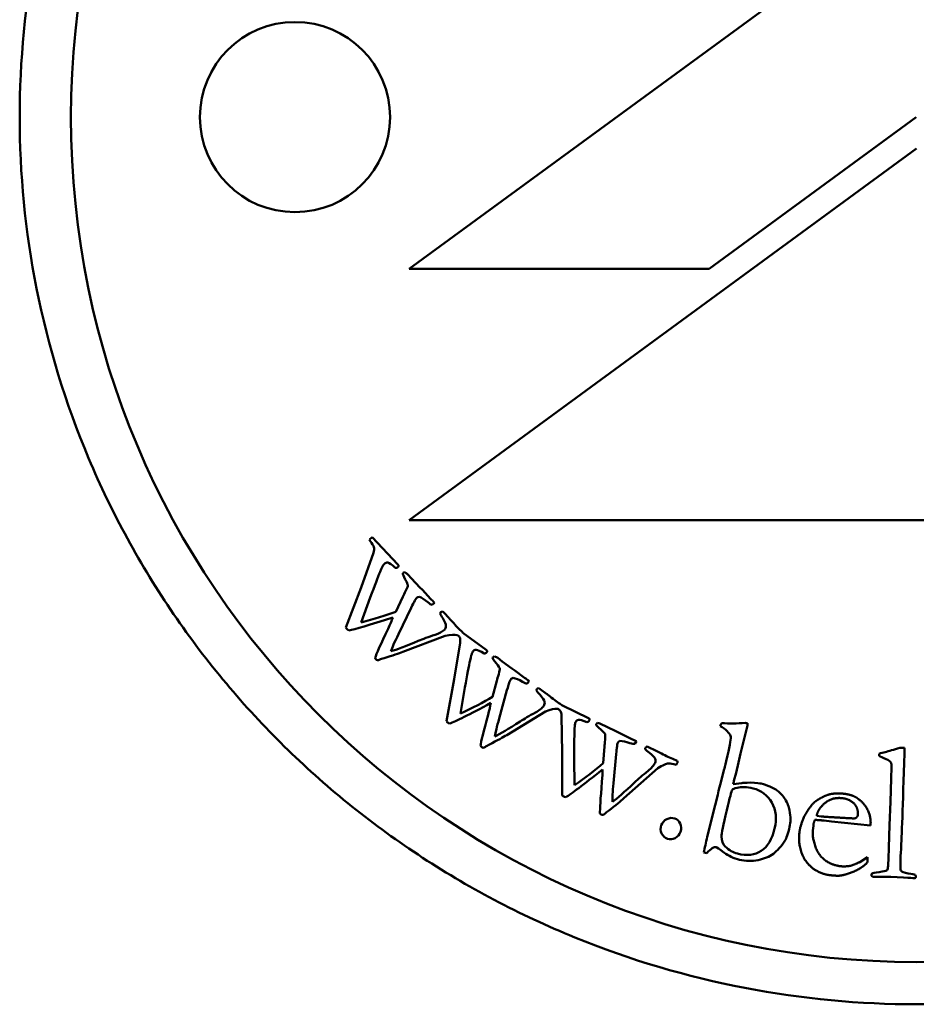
# Model space of a CAD drawing. Header units: millimetres. Extents: x 882 to 5244, y 1527 to 3362.
# Tile 3 of 9: x 3077 to 3098, y 1800 to 1823. Entities that reach past the tile are written whole.
import ezdxf

# ---------------------------------------------------------------- set-up
doc = ezdxf.new("R2010")
doc.units = ezdxf.units.MM
doc.layers.add('Visibile (ISO)', color=7, linetype='Continuous', lineweight=50)

msp = doc.modelspace()

# ---------------------------------------------------------------- linework, layer by layer
at = {"layer": 'Visibile (ISO)'}
for p, q in [((3098.298, 1826.228), (3086.298, 1817.428)), ((3093.394, 1817.428), (3098.293, 1821.02)), ((3086.298, 1811.476), (3098.298, 1820.276)), ((3086.298, 1817.428), (3093.394, 1817.428)), ((3110.298, 1811.476), (3086.298, 1811.476)), ((3086.027, 1810.432), (3085.418, 1811.076)), ((3085.449, 1810.707), (3085.159, 1809.882)), ((3086.15, 1810.231), (3086.141, 1810.218)), ((3086.349, 1810.097), (3086.26, 1810.195)), ((3086.548, 1809.888), (3086.349, 1810.097)), ((3086.609, 1809.828), (3086.548, 1809.888)), ((3085.159, 1809.882), (3084.799, 1808.938)), ((3086.146, 1809.667), (3085.977, 1809.313)), ((3086.802, 1809.618), (3086.609, 1809.828)), ((3085.159, 1809.061), (3085.373, 1809.646)), ((3086.839, 1809.473), (3086.895, 1809.52)), ((3086.87, 1809.55), (3086.843, 1809.578)), ((3086.039, 1808.78), (3086.339, 1809.407)), ((3087.114, 1809.29), (3087.09, 1809.315)), ((3087.244, 1809.156), (3087.114, 1809.29)), ((3086.144, 1808.361), (3087.148, 1808.745)), ((3087.566, 1808.815), (3087.554, 1808.827)), ((3088.117, 1808.41), (3087.566, 1808.815)), ((3087.5, 1808.577), (3087.362, 1807.714)), ((3088.275, 1808.234), (3088.268, 1808.22)), ((3088.494, 1808.138), (3088.389, 1808.218)), ((3088.727, 1807.968), (3088.494, 1808.138)), ((3088.798, 1807.92), (3088.727, 1807.968)), ((3089.026, 1807.747), (3088.798, 1807.92)), ((3087.362, 1807.714), (3087.177, 1806.72)), ((3088.371, 1807.678), (3088.268, 1807.3)), ((3089.105, 1807.692), (3089.073, 1807.715)), ((3089.088, 1807.612), (3089.135, 1807.667)), ((3087.508, 1806.906), (3087.615, 1807.519)), ((3088.425, 1806.787), (3088.608, 1807.457)), ((3089.391, 1807.481), (3089.364, 1807.5)), ((3089.543, 1807.372), (3089.391, 1807.481)), ((3089.921, 1807.094), (3089.907, 1807.104)), ((3090.536, 1806.794), (3089.921, 1807.094)), ((3088.603, 1806.393), (3089.522, 1806.951)), ((3089.898, 1806.848), (3089.917, 1805.974)), ((3090.722, 1806.649), (3090.718, 1806.634)), ((3090.955, 1806.594), (3090.837, 1806.654)), ((3091.215, 1806.468), (3090.955, 1806.594)), ((3091.293, 1806.433), (3091.215, 1806.468)), ((3091.548, 1806.304), (3091.293, 1806.433)), ((3093.658, 1806.617), (3093.656, 1806.607)), ((3094.137, 1805.954), (3094.297, 1806.62)), ((3091.636, 1806.265), (3091.601, 1806.282)), ((3091.633, 1806.182), (3091.67, 1806.245)), ((3089.917, 1805.974), (3089.912, 1804.963)), ((3090.916, 1806.119), (3090.883, 1805.729)), ((3091.128, 1805.252), (3091.189, 1805.944)), ((3091.955, 1806.107), (3091.924, 1806.122)), ((3092.124, 1806.028), (3091.955, 1806.107)), ((3094.083, 1805.74), (3094.137, 1805.954)), ((3097.415, 1805.951), (3097.414, 1805.899)), ((3098.014, 1806.089), (3097.905, 1806.092)), ((3098.011, 1805.962), (3098.014, 1806.089)), ((3090.205, 1805.205), (3090.201, 1805.828)), ((3092.633, 1805.779), (3092.53, 1805.829)), ((3093.825, 1805.911), (3093.792, 1805.777)), ((3094.028, 1805.502), (3094.083, 1805.74)), ((3091.375, 1804.896), (3092.178, 1805.609)), ((3093.726, 1805.502), (3093.679, 1805.305)), ((3093.748, 1805.582), (3093.726, 1805.502)), ((3093.977, 1805.311), (3094.028, 1805.502)), ((3097.709, 1805.631), (3097.696, 1805.361)), ((3093.679, 1805.305), (3093.613, 1805.075)), ((3094.164, 1805.258), (3093.963, 1805.231)), ((3097.696, 1805.361), (3097.682, 1804.81)), ((3093.613, 1805.075), (3093.595, 1804.981)), ((3093.595, 1804.981), (3093.472, 1804.492)), ((3097.682, 1804.81), (3097.658, 1804.263)), ((3093.434, 1804.322), (3093.348, 1803.988)), ((3093.472, 1804.492), (3093.434, 1804.322)), ((3095.863, 1804.295), (3095.863, 1804.271)), ((3095.936, 1804.48), (3096.042, 1804.468)), ((3096.285, 1804.348), (3096.112, 1804.368)), ((3097.207, 1804.25), (3096.285, 1804.348)), ((3095.86, 1804.248), (3095.845, 1804.137)), ((3095.863, 1804.271), (3095.86, 1804.248)), ((3097.21, 1804.281), (3097.207, 1804.25)), ((3097.658, 1804.263), (3097.644, 1803.73)), ((3093.269, 1803.617), (3093.334, 1803.598)), ((3096.953, 1803.387), (3097.136, 1803.502)), ((3097.136, 1803.502), (3097.139, 1803.41)), ((3097.301, 1803.034), (3097.688, 1803.04)), ((3097.688, 1803.04), (3097.989, 1803.021))]:
    msp.add_line(p, q, dxfattribs=at)
for centre, radius in [((3098.293, 1821.02), 20), ((3083.593, 1821.02), 2.25)]:
    msp.add_circle(centre, radius, dxfattribs=at)
msp.add_arc((3096.883, 1803.44), 0.257, 345.2569, 353.3762, dxfattribs=at)
for points, degree, knots in [([(3098.293, 1800.02), (3096.969, 1800.02), (3095.599, 1800.145), (3092.873, 1800.671), (3091.516, 1801.072), (3088.911, 1802.134), (3087.661, 1802.796), (3085.347, 1804.328), (3084.283, 1805.197), (3082.394, 1807.056), (3081.505, 1808.109), (3079.937, 1810.404), (3079.257, 1811.647), (3078.165, 1814.242), (3077.752, 1815.597), (3077.209, 1818.322), (3077.08, 1819.693), (3077.08, 1821.02), (3077.08, 1822.347), (3077.209, 1823.718), (3077.752, 1826.444), (3078.165, 1827.798), (3079.257, 1830.393), (3079.937, 1831.636), (3081.505, 1833.931), (3082.394, 1834.984), (3084.283, 1836.843), (3085.347, 1837.713), (3087.661, 1839.244), (3088.911, 1839.906), (3091.516, 1840.968), (3092.873, 1841.37), (3095.599, 1841.895), (3096.969, 1842.02), (3099.616, 1842.02), (3100.986, 1841.895), (3103.712, 1841.37), (3105.069, 1840.968), (3107.674, 1839.906), (3108.924, 1839.244), (3111.238, 1837.713), (3112.303, 1836.843), (3114.192, 1834.984), (3115.08, 1833.931), (3116.648, 1831.636), (3117.328, 1830.393), (3118.42, 1827.798), (3118.833, 1826.444), (3119.376, 1823.718), (3119.505, 1822.347), (3119.505, 1819.69), (3119.375, 1818.315), (3118.83, 1815.583), (3118.414, 1814.226), (3117.317, 1811.625), (3116.634, 1810.38), (3115.059, 1808.081), (3114.166, 1807.027), (3112.274, 1805.173), (3111.21, 1804.307), (3108.9, 1802.782), (3107.652, 1802.124), (3105.052, 1801.066), (3103.699, 1800.667), (3100.979, 1800.144), (3099.613, 1800.02), (3098.293, 1800.02)], 3, [9.541416, 9.541416, 9.541416, 9.541416, 9.938518, 9.938518, 10.33562, 10.33562, 10.732722, 10.732722, 11.129824, 11.129824, 11.527839, 11.527839, 11.925854, 11.925854, 12.32387, 12.32387, 12.721885, 12.721885, 12.721885, 13.1199, 13.1199, 13.517915, 13.517915, 13.91593, 13.91593, 14.313945, 14.313945, 14.711047, 14.711047, 15.10815, 15.10815, 15.505252, 15.505252, 15.902354, 15.902354, 16.299456, 16.299456, 16.696558, 16.696558, 17.09366, 17.09366, 17.490762, 17.490762, 17.888777, 17.888777, 18.286792, 18.286792, 18.684807, 18.684807, 19.082822, 19.082822, 19.481887, 19.481887, 19.880951, 19.880951, 20.280015, 20.280015, 20.679079, 20.679079, 21.075134, 21.075134, 21.47119, 21.47119, 21.867245, 21.867245, 22.263301, 22.263301, 22.263301, 22.263301]), ([(3085.709, 1810.449), (3085.733, 1810.472), (3085.761, 1810.48), (3085.824, 1810.469), (3085.88, 1810.429), (3085.961, 1810.355)], 3, [-0.06735249, -0.06735249, -0.06735249, -0.06735249, -0.03367624, -0.03367624, 0, 0, 0, 0]), ([(3086.031, 1810.375), (3086.04, 1810.384), (3086.044, 1810.392), (3086.045, 1810.409), (3086.039, 1810.42), (3086.027, 1810.432)], 3, [-0.004223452, -0.004223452, -0.004223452, -0.004223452, -0.002111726, -0.002111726, 0, 0, 0, 0]), ([(3086.141, 1810.218), (3086.143, 1810.198), (3086.163, 1810.151), (3086.242, 1810.001), (3086.262, 1809.955), (3086.263, 1809.921), (3086.248, 1809.88), (3086.183, 1809.752), (3086.16, 1809.702), (3086.146, 1809.667)], 3, [-0.1623329, -0.1623329, -0.1623329, -0.1623329, -0.1217497, -0.1217497, -0.0811665, -0.0811665, -0.0405832, -0.0405832, 0, 0, 0, 0]), ([(3087.09, 1809.157), (3087.139, 1809.072), (3087.165, 1809.012), (3087.166, 1808.939), (3087.154, 1808.909), (3087.127, 1808.884)], 3, [-0.0184903, -0.0184903, -0.0184903, -0.0184903, -0.00924515, -0.00924515, 0, 0, 0, 0]), ([(3087.439, 1808.94), (3087.399, 1808.983), (3087.358, 1809.028), (3087.274, 1809.123), (3087.25, 1809.15), (3087.244, 1809.156)], 3, [-0.0257309, -0.0257309, -0.0257309, -0.0257309, -0.01286545, -0.01286545, 0, 0, 0, 0]), ([(3087.148, 1808.745), (3087.281, 1808.769), (3087.372, 1808.774), (3087.434, 1808.757), (3087.448, 1808.752), (3087.462, 1808.745)], 3, [-0.0366355, -0.0366355, -0.0366355, -0.0366355, -0.00805952, -0.00805952, 0, 0, 0, 0]), ([(3087.802, 1808.37), (3087.821, 1808.397), (3087.847, 1808.41), (3087.912, 1808.41), (3087.974, 1808.381), (3088.066, 1808.322)], 3, [-0.06735249, -0.06735249, -0.06735249, -0.06735249, -0.03367624, -0.03367624, 0, 0, 0, 0]), ([(3088.131, 1808.355), (3088.139, 1808.364), (3088.142, 1808.373), (3088.139, 1808.39), (3088.131, 1808.4), (3088.117, 1808.41)], 3, [-0.004223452, -0.004223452, -0.004223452, -0.004223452, -0.002111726, -0.002111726, 0, 0, 0, 0]), ([(3085.51, 1808.183), (3085.519, 1808.173), (3085.53, 1808.168), (3085.555, 1808.165), (3085.574, 1808.169), (3085.624, 1808.188), (3085.658, 1808.2), (3085.7, 1808.214)], 3, [-0.100804, -0.100804, -0.100804, -0.100804, -0.0672027, -0.0672027, -0.0336013, -0.0336013, 0, 0, 0, 0]), ([(3088.268, 1808.22), (3088.273, 1808.201), (3088.302, 1808.158), (3088.406, 1808.024), (3088.434, 1807.982), (3088.441, 1807.949), (3088.433, 1807.906), (3088.393, 1807.768), (3088.379, 1807.715), (3088.371, 1807.678)], 3, [-0.1623329, -0.1623329, -0.1623329, -0.1623329, -0.1217497, -0.1217497, -0.0811665, -0.0811665, -0.0405832, -0.0405832, 0, 0, 0, 0]), ([(3089.392, 1807.345), (3089.455, 1807.271), (3089.491, 1807.216), (3089.505, 1807.145), (3089.498, 1807.113), (3089.477, 1807.083)], 3, [-0.0184903, -0.0184903, -0.0184903, -0.0184903, -0.00924515, -0.00924515, 0, 0, 0, 0]), ([(3089.774, 1807.195), (3089.726, 1807.229), (3089.678, 1807.266), (3089.579, 1807.345), (3089.55, 1807.367), (3089.543, 1807.372)], 3, [-0.0257309, -0.0257309, -0.0257309, -0.0257309, -0.01286545, -0.01286545, 0, 0, 0, 0]), ([(3089.522, 1806.951), (3089.648, 1806.998), (3089.737, 1807.019), (3089.801, 1807.013), (3089.816, 1807.011), (3089.831, 1807.007)], 3, [-0.0366355, -0.0366355, -0.0366355, -0.0366355, -0.00805952, -0.00805952, 0, 0, 0, 0]), ([(3090.232, 1806.698), (3090.247, 1806.728), (3090.27, 1806.746), (3090.333, 1806.757), (3090.4, 1806.74), (3090.501, 1806.698)], 3, [-0.06735249, -0.06735249, -0.06735249, -0.06735249, -0.03367624, -0.03367624, 0, 0, 0, 0]), ([(3090.56, 1806.742), (3090.565, 1806.753), (3090.566, 1806.762), (3090.56, 1806.779), (3090.551, 1806.786), (3090.536, 1806.794)], 3, [-0.004223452, -0.004223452, -0.004223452, -0.004223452, -0.002111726, -0.002111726, 0, 0, 0, 0]), ([(3090.718, 1806.634), (3090.726, 1806.616), (3090.762, 1806.579), (3090.889, 1806.466), (3090.923, 1806.43), (3090.937, 1806.398), (3090.937, 1806.355), (3090.921, 1806.212), (3090.917, 1806.157), (3090.916, 1806.119)], 3, [-0.1623329, -0.1623329, -0.1623329, -0.1623329, -0.1217497, -0.1217497, -0.0811665, -0.0811665, -0.0405832, -0.0405832, 0, 0, 0, 0]), ([(3088.011, 1806.105), (3088.022, 1806.097), (3088.034, 1806.093), (3088.058, 1806.094), (3088.076, 1806.102), (3088.122, 1806.13), (3088.153, 1806.148), (3088.192, 1806.169)], 3, [-0.100804, -0.100804, -0.100804, -0.100804, -0.0672027, -0.0672027, -0.0336013, -0.0336013, 0, 0, 0, 0]), ([(3091.98, 1805.974), (3092.056, 1805.912), (3092.1, 1805.865), (3092.128, 1805.798), (3092.127, 1805.764), (3092.111, 1805.732)], 3, [-0.0184903, -0.0184903, -0.0184903, -0.0184903, -0.00924515, -0.00924515, 0, 0, 0, 0]), ([(3092.383, 1805.894), (3092.33, 1805.92), (3092.275, 1805.948), (3092.164, 1806.007), (3092.132, 1806.024), (3092.124, 1806.028)], 3, [-0.0257309, -0.0257309, -0.0257309, -0.0257309, -0.01286545, -0.01286545, 0, 0, 0, 0]), ([(3092.178, 1805.609), (3092.295, 1805.678), (3092.378, 1805.715), (3092.478, 1805.724), (3092.539, 1805.714), (3092.61, 1805.689)], 3, [-0.03009164, -0.03009164, -0.03009164, -0.03009164, -0.01504582, -0.01504582, 0, 0, 0, 0]), ([(3092.642, 1805.737), (3092.646, 1805.747), (3092.648, 1805.754), (3092.645, 1805.765), (3092.641, 1805.771), (3092.633, 1805.779)], 3, [-0.008981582, -0.008981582, -0.008981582, -0.008981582, -0.004490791, -0.004490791, 0, 0, 0, 0]), ([(3097.583, 1805.822), (3097.637, 1805.796), (3097.673, 1805.771), (3097.704, 1805.723), (3097.711, 1805.684), (3097.709, 1805.631)], 3, [-0.04895049, -0.04895049, -0.04895049, -0.04895049, -0.02447524, -0.02447524, 0, 0, 0, 0]), ([(3093.809, 1804.614), (3093.88, 1804.91), (3093.922, 1805.07), (3093.947, 1805.115), (3093.986, 1805.133), (3094.052, 1805.146)], 3, [-0.08958665, -0.08958665, -0.08958665, -0.08958665, -0.04479332, -0.04479332, 0, 0, 0, 0]), ([(3094.43, 1805.13), (3094.627, 1805.082), (3094.775, 1804.97), (3094.975, 1804.617), (3094.997, 1804.413), (3094.941, 1804.181)], 3, [-0.1512564, -0.1512564, -0.1512564, -0.1512564, -0.0756282, -0.0756282, 0, 0, 0, 0]), ([(3095.294, 1804.614), (3095.279, 1804.7), (3095.244, 1804.786), (3095.135, 1804.96), (3095.074, 1805.028), (3095.007, 1805.076)], 3, [-0.04424068, -0.04424068, -0.04424068, -0.04424068, -0.02212034, -0.02212034, 0, 0, 0, 0]), ([(3090.843, 1804.507), (3090.855, 1804.501), (3090.868, 1804.499), (3090.892, 1804.505), (3090.908, 1804.516), (3090.948, 1804.552), (3090.976, 1804.575), (3091.01, 1804.602)], 3, [-0.100804, -0.100804, -0.100804, -0.100804, -0.0672027, -0.0672027, -0.0336013, -0.0336013, 0, 0, 0, 0]), ([(3092.578, 1804.418), (3092.515, 1804.439), (3092.452, 1804.434), (3092.324, 1804.37), (3092.281, 1804.322), (3092.259, 1804.258)], 3, [-0.03189277, -0.03189277, -0.03189277, -0.03189277, -0.01594639, -0.01594639, 0, 0, 0, 0]), ([(3092.714, 1804.104), (3092.738, 1804.173), (3092.736, 1804.237), (3092.682, 1804.357), (3092.638, 1804.397), (3092.578, 1804.418)], 3, [-0.03442461, -0.03442461, -0.03442461, -0.03442461, -0.0172123, -0.0172123, 0, 0, 0, 0]), ([(3092.259, 1804.258), (3092.236, 1804.193), (3092.239, 1804.129), (3092.297, 1804.003), (3092.342, 1803.96), (3092.404, 1803.939)], 3, [-0.03255729, -0.03255729, -0.03255729, -0.03255729, -0.01627864, -0.01627864, 0, 0, 0, 0]), ([(3092.404, 1803.939), (3092.467, 1803.918), (3092.528, 1803.922), (3092.648, 1803.985), (3092.69, 1804.035), (3092.714, 1804.104)], 3, [-0.03934134, -0.03934134, -0.03934134, -0.03934134, -0.01967067, -0.01967067, 0, 0, 0, 0]), ([(3094.941, 1804.181), (3094.88, 1803.928), (3094.775, 1803.752), (3094.476, 1803.554), (3094.288, 1803.531), (3094.061, 1803.586)], 3, [-0.1218962, -0.1218962, -0.1218962, -0.1218962, -0.0609481, -0.0609481, 0, 0, 0, 0]), ([(3094.109, 1803.443), (3094.257, 1803.408), (3094.404, 1803.405), (3094.697, 1803.464), (3094.817, 1803.514), (3095.005, 1803.652), (3095.096, 1803.755), (3095.184, 1803.892)], 3, [-0.08048871, -0.08048871, -0.08048871, -0.08048871, -0.05365914, -0.05365914, -0.02682957, -0.02682957, 0, 0, 0, 0]), ([(3093.555, 1803.74), (3093.57, 1803.736), (3093.632, 1803.694), (3093.85, 1803.533), (3093.973, 1803.476), (3094.109, 1803.443)], 3, [-0.05073493, -0.05073493, -0.05073493, -0.05073493, -0.02536747, -0.02536747, 0, 0, 0, 0]), ([(3097.132, 1803.374), (3097.013, 1803.255), (3096.673, 1803.095), (3096.505, 1803.068)], 2, [0.000003, 0.000003, 0.000003, 1, 2, 2, 2]), ([(3097.62, 1803.263), (3097.615, 1803.224), (3097.605, 1803.198), (3097.575, 1803.177), (3097.517, 1803.164), (3097.315, 1803.136), (3097.26, 1803.125), (3097.238, 1803.112), (3097.233, 1803.1), (3097.232, 1803.083)], 3, [-0.3597269, -0.3597269, -0.3597269, -0.3597269, -0.2697952, -0.2697952, -0.1798634, -0.1798634, -0.0899317, -0.0899317, 0, 0, 0, 0]), ([(3098.264, 1803.083), (3098.247, 1803.094), (3098.191, 1803.106), (3098.003, 1803.134), (3097.947, 1803.156), (3097.929, 1803.184)], 3, [-0.02356078, -0.02356078, -0.02356078, -0.02356078, -0.01178039, -0.01178039, 0, 0, 0, 0]), ([(3098.23, 1803.006), (3098.249, 1803.005), (3098.263, 1803.008), (3098.277, 1803.022), (3098.281, 1803.034), (3098.281, 1803.051)], 3, [-0.007152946, -0.007152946, -0.007152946, -0.007152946, -0.003576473, -0.003576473, 0, 0, 0, 0])]:
    msp.add_open_spline(points, degree=degree, knots=knots, dxfattribs=at)
for points, degree in [([(3085.392, 1811.054), (3085.382, 1811.045), (3085.369, 1811.032), (3085.354, 1811.015)], 3), ([(3085.418, 1811.076), (3085.406, 1811.066), (3085.397, 1811.059), (3085.392, 1811.054)], 3), ([(3085.354, 1811.015), (3085.365, 1810.999), (3085.381, 1810.975), (3085.404, 1810.944)], 3), ([(3085.404, 1810.944), (3085.44, 1810.888), (3085.462, 1810.845), (3085.469, 1810.815)], 3), ([(3085.469, 1810.815), (3085.471, 1810.796), (3085.464, 1810.76), (3085.449, 1810.707)], 3), ([(3085.607, 1810.255), (3085.646, 1810.347), (3085.671, 1810.401), (3085.681, 1810.415)], 3), ([(3085.681, 1810.415), (3085.689, 1810.427), (3085.698, 1810.439), (3085.709, 1810.449)], 3), ([(3085.961, 1810.355), (3085.986, 1810.348), (3086.01, 1810.355), (3086.031, 1810.375)], 3), ([(3085.373, 1809.646), (3085.478, 1809.93), (3085.556, 1810.133), (3085.607, 1810.255)], 3), ([(3086.189, 1810.25), (3086.171, 1810.244), (3086.158, 1810.238), (3086.15, 1810.231)], 3), ([(3086.26, 1810.195), (3086.245, 1810.21), (3086.222, 1810.228), (3086.189, 1810.25)], 3), ([(3086.481, 1809.649), (3086.491, 1809.659), (3086.509, 1809.664), (3086.535, 1809.665)], 3), ([(3086.535, 1809.665), (3086.592, 1809.645), (3086.66, 1809.601), (3086.738, 1809.535)], 3), ([(3086.339, 1809.407), (3086.379, 1809.48), (3086.402, 1809.525), (3086.409, 1809.541)], 3), ([(3086.409, 1809.541), (3086.432, 1809.589), (3086.456, 1809.625), (3086.481, 1809.649)], 3), ([(3086.738, 1809.535), (3086.78, 1809.5), (3086.813, 1809.48), (3086.839, 1809.473)], 3), ([(3086.843, 1809.578), (3086.831, 1809.588), (3086.818, 1809.601), (3086.802, 1809.618)], 3), ([(3086.895, 1809.52), (3086.885, 1809.533), (3086.876, 1809.543), (3086.87, 1809.55)], 3), ([(3085.977, 1809.313), (3085.74, 1809.221), (3085.467, 1809.137), (3085.159, 1809.061)], 3), ([(3087.04, 1809.303), (3087.034, 1809.297), (3087.029, 1809.287), (3087.025, 1809.274)], 3), ([(3087.025, 1809.274), (3087.038, 1809.245), (3087.06, 1809.206), (3087.09, 1809.157)], 3), ([(3087.09, 1809.315), (3087.066, 1809.315), (3087.049, 1809.311), (3087.04, 1809.303)], 3), ([(3084.865, 1808.868), (3085.007, 1808.893), (3085.355, 1808.996), (3085.909, 1809.177)], 3), ([(3085.909, 1809.177), (3085.882, 1809.1), (3085.844, 1809.012), (3085.796, 1808.911)], 3), ([(3084.799, 1808.938), (3084.811, 1808.92), (3084.821, 1808.908), (3084.828, 1808.9)], 3), ([(3084.828, 1808.9), (3084.835, 1808.893), (3084.847, 1808.882), (3084.865, 1808.868)], 3), ([(3085.796, 1808.911), (3085.622, 1808.542), (3085.519, 1808.312), (3085.487, 1808.223)], 3), ([(3085.862, 1808.379), (3085.89, 1808.46), (3085.949, 1808.594), (3086.039, 1808.78)], 3), ([(3086.906, 1808.766), (3086.75, 1808.714), (3086.619, 1808.665), (3086.511, 1808.62)], 3), ([(3087.127, 1808.884), (3087.079, 1808.837), (3087.005, 1808.798), (3086.906, 1808.766)], 3), ([(3087.554, 1808.827), (3087.51, 1808.869), (3087.472, 1808.906), (3087.439, 1808.94)], 3), ([(3087.462, 1808.745), (3087.48, 1808.722), (3087.493, 1808.703), (3087.5, 1808.687)], 3), ([(3086.511, 1808.62), (3086.208, 1808.494), (3085.991, 1808.413), (3085.862, 1808.379)], 3), ([(3087.5, 1808.687), (3087.505, 1808.668), (3087.505, 1808.632), (3087.5, 1808.577)], 3), ([(3085.7, 1808.214), (3085.903, 1808.276), (3086.052, 1808.325), (3086.144, 1808.361)], 3), ([(3087.736, 1808.161), (3087.758, 1808.258), (3087.773, 1808.315), (3087.78, 1808.331)], 3), ([(3087.78, 1808.331), (3087.785, 1808.344), (3087.793, 1808.357), (3087.802, 1808.37)], 3), ([(3088.066, 1808.322), (3088.092, 1808.32), (3088.114, 1808.331), (3088.131, 1808.355)], 3), ([(3088.31, 1808.26), (3088.293, 1808.251), (3088.281, 1808.242), (3088.275, 1808.234)], 3), ([(3088.389, 1808.218), (3088.372, 1808.23), (3088.346, 1808.244), (3088.31, 1808.26)], 3), ([(3085.487, 1808.223), (3085.494, 1808.205), (3085.502, 1808.192), (3085.51, 1808.183)], 3), ([(3087.615, 1807.519), (3087.668, 1807.817), (3087.708, 1808.031), (3087.736, 1808.161)], 3), ([(3088.608, 1807.457), (3088.634, 1807.536), (3088.649, 1807.585), (3088.653, 1807.601)], 3), ([(3088.653, 1807.601), (3088.667, 1807.653), (3088.684, 1807.693), (3088.704, 1807.721)], 3), ([(3088.704, 1807.721), (3088.713, 1807.732), (3088.729, 1807.74), (3088.755, 1807.745)], 3), ([(3088.755, 1807.745), (3088.814, 1807.736), (3088.888, 1807.706), (3088.977, 1807.654)], 3), ([(3088.977, 1807.654), (3089.025, 1807.628), (3089.061, 1807.614), (3089.088, 1807.612)], 3), ([(3089.073, 1807.715), (3089.06, 1807.723), (3089.044, 1807.734), (3089.026, 1807.747)], 3), ([(3089.135, 1807.667), (3089.122, 1807.679), (3089.112, 1807.687), (3089.105, 1807.692)], 3), ([(3089.317, 1807.48), (3089.311, 1807.473), (3089.308, 1807.463), (3089.307, 1807.449)], 3), ([(3089.307, 1807.449), (3089.324, 1807.423), (3089.353, 1807.388), (3089.392, 1807.345)], 3), ([(3089.364, 1807.5), (3089.339, 1807.497), (3089.324, 1807.49), (3089.317, 1807.48)], 3), ([(3087.254, 1806.663), (3087.389, 1806.713), (3087.713, 1806.876), (3088.226, 1807.154)], 3), ([(3088.268, 1807.3), (3088.051, 1807.167), (3087.798, 1807.035), (3087.508, 1806.906)], 3), ([(3088.226, 1807.154), (3088.213, 1807.073), (3088.191, 1806.98), (3088.162, 1806.872)], 3), ([(3089.907, 1807.104), (3089.856, 1807.137), (3089.812, 1807.167), (3089.774, 1807.195)], 3), ([(3088.162, 1806.872), (3088.057, 1806.478), (3087.996, 1806.233), (3087.981, 1806.139)], 3), ([(3089.28, 1806.928), (3089.136, 1806.848), (3089.016, 1806.777), (3088.918, 1806.713)], 3), ([(3089.477, 1807.083), (3089.437, 1807.029), (3089.372, 1806.977), (3089.28, 1806.928)], 3), ([(3089.831, 1807.007), (3089.853, 1806.988), (3089.869, 1806.971), (3089.878, 1806.956)], 3), ([(3089.878, 1806.956), (3089.887, 1806.939), (3089.894, 1806.903), (3089.898, 1806.848)], 3), ([(3087.177, 1806.72), (3087.191, 1806.705), (3087.203, 1806.694), (3087.211, 1806.688)], 3), ([(3087.211, 1806.688), (3087.22, 1806.682), (3087.234, 1806.674), (3087.254, 1806.663)], 3), ([(3088.322, 1806.36), (3088.335, 1806.445), (3088.369, 1806.587), (3088.425, 1806.787)], 3), ([(3088.918, 1806.713), (3088.642, 1806.535), (3088.443, 1806.417), (3088.322, 1806.36)], 3), ([(3090.205, 1806.481), (3090.209, 1806.581), (3090.214, 1806.639), (3090.218, 1806.656)], 3), ([(3090.218, 1806.656), (3090.221, 1806.67), (3090.226, 1806.684), (3090.232, 1806.698)], 3), ([(3090.501, 1806.698), (3090.527, 1806.701), (3090.547, 1806.716), (3090.56, 1806.742)], 3), ([(3090.752, 1806.681), (3090.737, 1806.669), (3090.727, 1806.658), (3090.722, 1806.649)], 3), ([(3090.837, 1806.654), (3090.818, 1806.663), (3090.79, 1806.672), (3090.752, 1806.681)], 3), ([(3093.691, 1806.676), (3093.673, 1806.651), (3093.662, 1806.632), (3093.658, 1806.617)], 3), ([(3094.248, 1806.68), (3094.048, 1806.666), (3093.863, 1806.664), (3093.691, 1806.676)], 3), ([(3094.296, 1806.671), (3094.275, 1806.677), (3094.258, 1806.68), (3094.248, 1806.68)], 3), ([(3094.297, 1806.62), (3094.299, 1806.629), (3094.299, 1806.646), (3094.296, 1806.671)], 3), ([(3088.192, 1806.169), (3088.381, 1806.266), (3088.519, 1806.341), (3088.603, 1806.393)], 3), ([(3090.201, 1805.828), (3090.199, 1806.131), (3090.201, 1806.348), (3090.205, 1806.481)], 3), ([(3093.656, 1806.607), (3093.789, 1806.525), (3093.87, 1806.446), (3093.898, 1806.372)], 3), ([(3091.207, 1806.094), (3091.212, 1806.148), (3091.221, 1806.19), (3091.237, 1806.221)], 3), ([(3091.237, 1806.221), (3091.243, 1806.234), (3091.258, 1806.245), (3091.281, 1806.254)], 3), ([(3091.281, 1806.254), (3091.342, 1806.256), (3091.42, 1806.239), (3091.517, 1806.204)], 3), ([(3091.517, 1806.204), (3091.568, 1806.187), (3091.607, 1806.179), (3091.633, 1806.182)], 3), ([(3091.601, 1806.282), (3091.586, 1806.287), (3091.568, 1806.294), (3091.548, 1806.304)], 3), ([(3091.67, 1806.245), (3091.655, 1806.254), (3091.643, 1806.261), (3091.636, 1806.265)], 3), ([(3093.898, 1806.372), (3093.915, 1806.325), (3093.891, 1806.171), (3093.825, 1805.911)], 3), ([(3087.981, 1806.139), (3087.991, 1806.124), (3088.001, 1806.112), (3088.011, 1806.105)], 3), ([(3091.189, 1805.944), (3091.2, 1806.027), (3091.206, 1806.077), (3091.207, 1806.094)], 3), ([(3091.882, 1806.093), (3091.878, 1806.086), (3091.877, 1806.075), (3091.878, 1806.061)], 3), ([(3091.878, 1806.061), (3091.9, 1806.039), (3091.934, 1806.01), (3091.98, 1805.974)], 3), ([(3091.924, 1806.122), (3091.901, 1806.114), (3091.887, 1806.104), (3091.882, 1806.093)], 3), ([(3097.559, 1805.991), (3097.507, 1805.977), (3097.459, 1805.964), (3097.415, 1805.951)], 3), ([(3097.905, 1806.092), (3097.753, 1806.047), (3097.638, 1806.013), (3097.559, 1805.991)], 3), ([(3097.932, 1803.701), (3097.946, 1803.945), (3097.972, 1804.698), (3098.011, 1805.962)], 3), ([(3090.883, 1805.729), (3090.693, 1805.559), (3090.467, 1805.384), (3090.205, 1805.205)], 3), ([(3092.111, 1805.732), (3092.081, 1805.671), (3092.026, 1805.608), (3091.945, 1805.544)], 3), ([(3092.53, 1805.829), (3092.474, 1805.852), (3092.425, 1805.874), (3092.383, 1805.894)], 3), ([(3092.61, 1805.689), (3092.623, 1805.706), (3092.634, 1805.722), (3092.642, 1805.737)], 3), ([(3093.792, 1805.777), (3093.767, 1805.664), (3093.752, 1805.599), (3093.748, 1805.582)], 3), ([(3097.414, 1805.899), (3097.444, 1805.883), (3097.501, 1805.857), (3097.583, 1805.822)], 3), ([(3089.999, 1804.921), (3090.123, 1804.994), (3090.412, 1805.213), (3090.867, 1805.577)], 3), ([(3090.867, 1805.577), (3090.868, 1805.496), (3090.864, 1805.4), (3090.855, 1805.289)], 3), ([(3091.945, 1805.544), (3091.817, 1805.44), (3091.711, 1805.348), (3091.626, 1805.268)], 3), ([(3090.855, 1805.289), (3090.821, 1804.882), (3090.806, 1804.631), (3090.808, 1804.536)], 3), ([(3091.104, 1804.814), (3091.101, 1804.9), (3091.109, 1805.046), (3091.128, 1805.252)], 3), ([(3091.626, 1805.268), (3091.387, 1805.043), (3091.213, 1804.892), (3091.104, 1804.814)], 3), ([(3093.963, 1805.231), (3093.97, 1805.276), (3093.975, 1805.302), (3093.977, 1805.311)], 3), ([(3094.37, 1805.27), (3094.253, 1805.262), (3094.184, 1805.258), (3094.164, 1805.258)], 3), ([(3094.62, 1805.244), (3094.598, 1805.249), (3094.515, 1805.258), (3094.37, 1805.27)], 3), ([(3095.007, 1805.076), (3094.899, 1805.152), (3094.77, 1805.208), (3094.62, 1805.244)], 3), ([(3094.052, 1805.146), (3094.159, 1805.17), (3094.285, 1805.164), (3094.43, 1805.13)], 3), ([(3096.217, 1804.983), (3096.374, 1805.028), (3096.57, 1805.005)], 2), ([(3096.57, 1805.005), (3096.784, 1804.981), (3096.912, 1804.888)], 2), ([(3089.912, 1804.963), (3089.929, 1804.951), (3089.943, 1804.943), (3089.952, 1804.938)], 3), ([(3089.952, 1804.938), (3089.961, 1804.934), (3089.977, 1804.928), (3089.999, 1804.921)], 3), ([(3091.01, 1804.602), (3091.179, 1804.732), (3091.3, 1804.83), (3091.375, 1804.896)], 3), ([(3095.773, 1804.676), (3095.852, 1804.79), (3095.959, 1804.859)], 2), ([(3095.959, 1804.859), (3096.108, 1804.952), (3096.217, 1804.983)], 2), ([(3096.542, 1804.899), (3096.276, 1804.93), (3096.093, 1804.749)], 2), ([(3096.911, 1804.501), (3096.92, 1804.573), (3096.848, 1804.764), (3096.668, 1804.884), (3096.542, 1804.899)], 2), ([(3096.912, 1804.888), (3097.083, 1804.763), (3097.226, 1804.417), (3097.21, 1804.281)], 2), ([(3090.808, 1804.536), (3090.82, 1804.522), (3090.832, 1804.512), (3090.843, 1804.507)], 3), ([(3093.682, 1803.99), (3093.682, 1804.054), (3093.724, 1804.262), (3093.809, 1804.614)], 3), ([(3095.296, 1804.223), (3095.321, 1804.326), (3095.32, 1804.456), (3095.294, 1804.614)], 3), ([(3095.529, 1804.103), (3095.541, 1804.204), (3095.652, 1804.51), (3095.773, 1804.676)], 2), ([(3096.093, 1804.749), (3095.952, 1804.611), (3095.936, 1804.48)], 2), ([(3095.894, 1804.385), (3095.865, 1804.318), (3095.863, 1804.295)], 2), ([(3096.112, 1804.368), (3096.006, 1804.38), (3095.894, 1804.385)], 2), ([(3096.042, 1804.468), (3096.161, 1804.454), (3096.746, 1804.423)], 2), ([(3096.746, 1804.423), (3096.839, 1804.417), (3096.861, 1804.428)], 2), ([(3096.861, 1804.428), (3096.908, 1804.467), (3096.911, 1804.501)], 2), ([(3095.184, 1803.892), (3095.22, 1803.95), (3095.257, 1804.06), (3095.296, 1804.223)], 3), ([(3095.933, 1803.181), (3095.71, 1803.308), (3095.493, 1803.786), (3095.529, 1804.103)], 2), ([(3095.845, 1804.137), (3095.829, 1803.998), (3095.96, 1803.572), (3096.263, 1803.323), (3096.507, 1803.287)], 2), ([(3093.348, 1803.988), (3093.312, 1803.841), (3093.286, 1803.717), (3093.269, 1803.617)], 3), ([(3093.773, 1803.757), (3093.715, 1803.814), (3093.685, 1803.891), (3093.682, 1803.99)], 3), ([(3093.334, 1803.598), (3093.436, 1803.704), (3093.51, 1803.751), (3093.555, 1803.74)], 3), ([(3094.061, 1803.586), (3093.96, 1803.61), (3093.864, 1803.667), (3093.773, 1803.757)], 3), ([(3097.644, 1803.73), (3097.637, 1803.474), (3097.628, 1803.319), (3097.62, 1803.263)], 3), ([(3097.917, 1803.473), (3097.917, 1803.481), (3097.922, 1803.557), (3097.932, 1803.701)], 3), ([(3096.507, 1803.287), (3096.64, 1803.28), (3096.8, 1803.311), (3096.953, 1803.387)], 2), ([(3097.929, 1803.184), (3097.916, 1803.203), (3097.912, 1803.3), (3097.917, 1803.473)], 3), ([(3096.245, 1803.077), (3096.083, 1803.096), (3095.933, 1803.181)], 2), ([(3096.505, 1803.068), (3096.426, 1803.056), (3096.245, 1803.077)], 2), ([(3097.232, 1803.083), (3097.232, 1803.069), (3097.236, 1803.058), (3097.244, 1803.051)], 3), ([(3097.244, 1803.051), (3097.256, 1803.039), (3097.275, 1803.033), (3097.301, 1803.034)], 3), ([(3097.989, 1803.021), (3098.14, 1803.011), (3098.22, 1803.006), (3098.23, 1803.006)], 3), ([(3098.281, 1803.051), (3098.282, 1803.065), (3098.276, 1803.076), (3098.264, 1803.083)], 3)]:
    msp.add_open_spline(points, degree=degree, dxfattribs=at)

doc.saveas('drawing.dxf')
